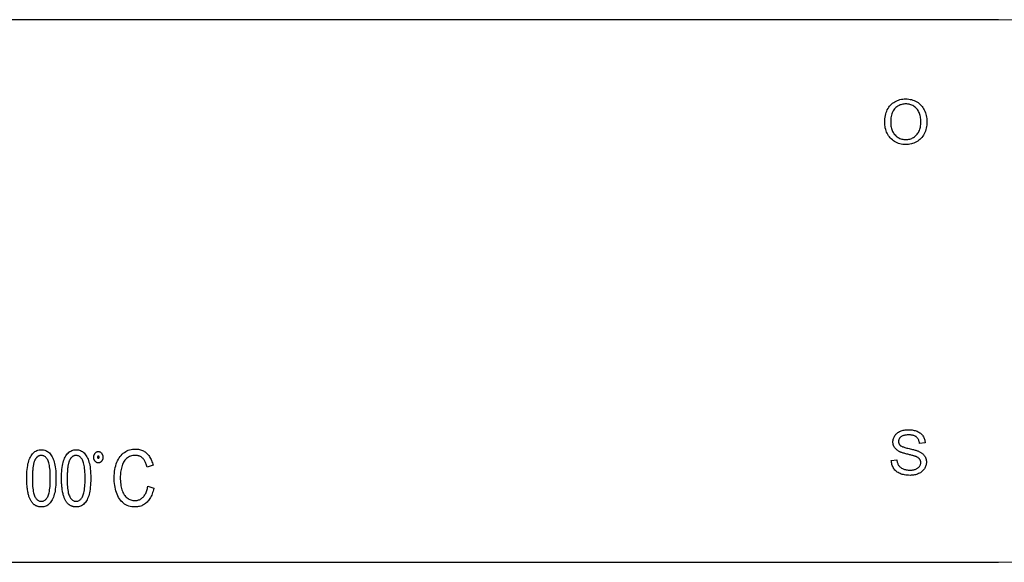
# Model space of a CAD drawing. Header units: millimetres. Extents: x 213 to 524, y 36 to 496.
# Tile 12 of 13: x 357 to 402, y 438 to 463. Entities that reach past the tile are written whole.
import ezdxf

# ---------------------------------------------------------------- set-up
doc = ezdxf.new("R2010")
doc.units = ezdxf.units.MM
doc.layers.add('DETAIL', color=2, linetype='Continuous')

msp = doc.modelspace()

# ---------------------------------------------------------------- linework, layer by layer
at = {"layer": 'DETAIL'}
for p, q in [((401.69, 462.896), (311.29, 462.896)), ((398.366, 443.709), (398.113, 443.689)), ((363.35, 442.693), (363.085, 442.613)), ((396.832, 442.914), (397.082, 442.936)), ((363.116, 441.74), (363.385, 441.655)), ((311.29, 438.296), (401.69, 438.296))]:
    msp.add_line(p, q, dxfattribs=at)
at = {"layer": 'DETAIL', "flags": 128}
for points in [[(396.534, 458.243), (396.535, 458.324), (396.541, 458.403), (396.55, 458.479), (396.563, 458.551), (396.58, 458.621), (396.6, 458.687), (396.625, 458.751), (396.652, 458.811), (396.684, 458.868), (396.719, 458.923), (396.758, 458.974), (396.801, 459.023), (396.847, 459.068), (396.895, 459.109), (396.945, 459.146), (396.997, 459.179), (397.051, 459.208), (397.107, 459.234), (397.166, 459.255), (397.227, 459.273), (397.289, 459.286), (397.354, 459.296), (397.422, 459.302), (397.491, 459.304)], [(397.492, 459.077), (397.446, 459.075), (397.401, 459.071), (397.357, 459.065), (397.314, 459.055), (397.272, 459.043), (397.231, 459.029), (397.192, 459.011), (397.153, 458.991), (397.115, 458.968), (397.079, 458.943), (397.044, 458.915), (397.009, 458.884), (396.977, 458.85), (396.947, 458.812), (396.921, 458.771), (396.897, 458.727), (396.875, 458.678), (396.857, 458.626), (396.842, 458.571), (396.829, 458.512), (396.819, 458.449), (396.812, 458.383), (396.808, 458.313), (396.806, 458.24)], [(397.491, 459.304), (397.559, 459.302), (397.626, 459.296), (397.691, 459.285), (397.755, 459.271), (397.816, 459.252), (397.876, 459.229), (397.934, 459.202), (397.991, 459.171), (398.045, 459.136), (398.096, 459.098), (398.143, 459.057), (398.187, 459.013), (398.228, 458.965), (398.265, 458.914), (398.299, 458.86), (398.33, 458.802), (398.357, 458.742), (398.381, 458.68), (398.401, 458.616), (398.418, 458.55), (398.43, 458.482), (398.439, 458.412), (398.445, 458.34), (398.447, 458.266)], [(398.174, 458.269), (398.173, 458.329), (398.169, 458.387), (398.162, 458.443), (398.153, 458.497), (398.142, 458.55), (398.128, 458.6), (398.111, 458.648), (398.092, 458.695), (398.07, 458.739), (398.046, 458.781), (398.019, 458.82), (397.99, 458.856), (397.959, 458.89), (397.925, 458.922), (397.889, 458.951), (397.85, 458.977), (397.809, 459), (397.768, 459.021), (397.725, 459.038), (397.681, 459.052), (397.636, 459.063), (397.589, 459.07), (397.541, 459.075), (397.492, 459.077)], [(397.491, 457.235), (397.421, 457.237), (397.353, 457.244), (397.287, 457.254), (397.223, 457.269), (397.16, 457.289), (397.1, 457.312), (397.041, 457.34), (396.985, 457.372), (396.931, 457.407), (396.88, 457.446), (396.833, 457.488), (396.789, 457.533), (396.749, 457.581), (396.712, 457.632), (396.678, 457.686), (396.648, 457.744), (396.621, 457.803), (396.598, 457.863), (396.578, 457.924), (396.562, 457.986), (396.55, 458.049), (396.541, 458.113), (396.535, 458.177), (396.534, 458.243)], [(396.806, 458.24), (396.808, 458.181), (396.812, 458.124), (396.819, 458.069), (396.828, 458.016), (396.84, 457.965), (396.855, 457.917), (396.873, 457.87), (396.893, 457.826), (396.916, 457.784), (396.941, 457.744), (396.97, 457.706), (397.001, 457.67), (397.034, 457.637), (397.068, 457.607), (397.104, 457.579), (397.141, 457.555), (397.18, 457.533), (397.22, 457.514), (397.262, 457.499), (397.304, 457.486), (397.349, 457.475), (397.394, 457.468), (397.441, 457.464), (397.489, 457.462)], [(397.489, 457.462), (397.538, 457.464), (397.586, 457.468), (397.632, 457.475), (397.677, 457.486), (397.72, 457.499), (397.762, 457.515), (397.802, 457.534), (397.841, 457.556), (397.878, 457.58), (397.914, 457.608), (397.948, 457.639), (397.981, 457.672), (398.012, 457.708), (398.04, 457.747), (398.065, 457.788), (398.088, 457.831), (398.108, 457.877), (398.126, 457.926), (398.14, 457.977), (398.152, 458.03), (398.162, 458.086), (398.168, 458.145), (398.172, 458.205), (398.174, 458.269)], [(398.447, 458.266), (398.445, 458.191), (398.439, 458.118), (398.429, 458.047), (398.416, 457.978), (398.399, 457.911), (398.378, 457.846), (398.353, 457.783), (398.324, 457.722), (398.292, 457.664), (398.256, 457.61), (398.217, 457.559), (398.176, 457.511), (398.13, 457.468), (398.082, 457.428), (398.03, 457.391), (397.976, 457.359), (397.919, 457.33), (397.861, 457.305), (397.802, 457.283), (397.742, 457.266), (397.681, 457.253), (397.618, 457.243), (397.555, 457.237), (397.491, 457.235)], [(396.907, 443.754), (396.908, 443.792), (396.912, 443.829), (396.919, 443.866), (396.929, 443.901), (396.941, 443.937), (396.956, 443.971), (396.973, 444.005), (396.993, 444.038), (397.016, 444.07), (397.041, 444.1), (397.069, 444.127), (397.099, 444.153), (397.132, 444.177), (397.167, 444.199), (397.205, 444.219), (397.245, 444.238), (397.287, 444.254), (397.33, 444.268), (397.374, 444.279), (397.419, 444.289), (397.466, 444.297), (397.514, 444.302), (397.563, 444.305), (397.613, 444.306)], [(397.624, 444.073), (397.584, 444.072), (397.547, 444.071), (397.511, 444.067), (397.477, 444.063), (397.445, 444.058), (397.415, 444.051), (397.387, 444.043), (397.36, 444.034), (397.336, 444.023), (397.313, 444.012), (397.291, 443.999), (397.272, 443.985), (397.255, 443.97), (397.238, 443.954), (397.224, 443.938), (397.211, 443.922), (397.199, 443.905), (397.189, 443.887), (397.181, 443.869), (397.174, 443.851), (397.169, 443.832), (397.165, 443.813), (397.162, 443.793), (397.162, 443.773)], [(397.613, 444.306), (397.668, 444.305), (397.721, 444.302), (397.772, 444.296), (397.822, 444.288), (397.871, 444.278), (397.917, 444.266), (397.962, 444.251), (398.005, 444.235), (398.047, 444.216), (398.086, 444.194), (398.122, 444.171), (398.156, 444.146), (398.187, 444.119), (398.217, 444.089), (398.243, 444.057), (398.268, 444.023), (398.289, 443.988), (398.308, 443.951), (398.325, 443.914), (398.338, 443.875), (398.349, 443.835), (398.357, 443.794), (398.363, 443.752), (398.366, 443.709)], [(398.113, 443.689), (398.109, 443.72), (398.103, 443.75), (398.097, 443.778), (398.089, 443.805), (398.079, 443.831), (398.068, 443.856), (398.056, 443.879), (398.042, 443.901), (398.027, 443.922), (398.011, 443.941), (397.993, 443.959), (397.974, 443.976), (397.954, 443.992), (397.931, 444.006), (397.908, 444.019), (397.882, 444.03), (397.855, 444.04), (397.827, 444.049), (397.797, 444.056), (397.765, 444.062), (397.732, 444.067), (397.698, 444.07), (397.661, 444.072), (397.624, 444.073)], [(361.589, 442.137), (361.591, 442.235), (361.596, 442.329), (361.606, 442.421), (361.619, 442.509), (361.636, 442.594), (361.657, 442.676), (361.681, 442.754), (361.71, 442.83), (361.742, 442.902), (361.777, 442.969), (361.815, 443.032), (361.857, 443.091), (361.901, 443.144), (361.949, 443.194), (362.001, 443.239), (362.055, 443.279), (362.112, 443.315), (362.17, 443.346), (362.23, 443.372), (362.29, 443.394), (362.353, 443.411), (362.416, 443.423), (362.481, 443.43), (362.547, 443.432)], [(362.547, 443.432), (362.597, 443.431), (362.646, 443.427), (362.694, 443.42), (362.74, 443.411), (362.785, 443.398), (362.828, 443.384), (362.871, 443.366), (362.911, 443.346), (362.951, 443.323), (362.989, 443.297), (363.026, 443.269), (363.061, 443.238), (363.095, 443.204), (363.127, 443.168), (363.157, 443.131), (363.186, 443.091), (363.212, 443.048), (363.237, 443.004), (363.261, 442.958), (363.282, 442.909), (363.302, 442.858), (363.32, 442.805), (363.336, 442.75), (363.35, 442.693)], [(397.191, 443.32), (397.167, 443.333), (397.145, 443.346), (397.124, 443.36), (397.103, 443.374), (397.084, 443.389), (397.066, 443.404), (397.048, 443.42), (397.032, 443.436), (397.017, 443.453), (397.003, 443.47), (396.989, 443.488), (396.977, 443.506), (396.966, 443.525), (396.956, 443.544), (396.947, 443.563), (396.938, 443.583), (396.931, 443.603), (396.925, 443.624), (396.919, 443.645), (396.915, 443.666), (396.911, 443.687), (396.909, 443.709), (396.908, 443.732), (396.907, 443.754)], [(397.162, 443.773), (397.162, 443.764), (397.162, 443.755), (397.163, 443.746), (397.164, 443.738), (397.165, 443.729), (397.166, 443.721), (397.168, 443.713), (397.17, 443.705), (397.173, 443.697), (397.175, 443.689), (397.178, 443.681), (397.181, 443.674), (397.184, 443.667), (397.188, 443.659), (397.192, 443.652), (397.196, 443.645), (397.201, 443.638), (397.205, 443.632), (397.21, 443.625), (397.216, 443.619), (397.221, 443.612), (397.227, 443.606), (397.233, 443.6), (397.239, 443.594)], [(397.239, 443.594), (397.254, 443.583), (397.272, 443.571), (397.294, 443.56), (397.319, 443.548), (397.347, 443.536), (397.379, 443.525), (397.414, 443.513), (397.452, 443.501), (397.494, 443.489), (397.54, 443.477), (397.589, 443.465), (397.641, 443.453), (397.694, 443.44), (397.743, 443.429), (397.79, 443.417), (397.834, 443.406), (397.876, 443.395), (397.914, 443.384), (397.95, 443.373), (397.983, 443.363), (398.012, 443.353), (398.04, 443.343), (398.064, 443.334), (398.085, 443.324)], [(357.623, 442.1), (357.624, 442.21), (357.627, 442.315), (357.633, 442.414), (357.641, 442.507), (357.652, 442.595), (357.665, 442.678), (357.68, 442.755), (357.697, 442.826), (357.717, 442.893), (357.739, 442.956), (357.763, 443.015), (357.79, 443.069), (357.818, 443.12), (357.849, 443.167), (357.883, 443.21), (357.918, 443.249), (357.956, 443.284), (357.996, 443.314), (358.038, 443.34), (358.083, 443.36), (358.13, 443.377), (358.179, 443.388), (358.231, 443.395), (358.285, 443.397)], [(358.283, 443.14), (358.269, 443.14), (358.255, 443.139), (358.241, 443.137), (358.227, 443.135), (358.214, 443.132), (358.201, 443.129), (358.188, 443.124), (358.176, 443.12), (358.163, 443.114), (358.151, 443.108), (358.139, 443.102), (358.128, 443.094), (358.116, 443.086), (358.105, 443.078), (358.094, 443.069), (358.083, 443.059), (358.073, 443.049), (358.063, 443.038), (358.053, 443.026), (358.043, 443.014), (358.033, 443.001), (358.024, 442.987), (358.015, 442.973), (358.006, 442.958)], [(358.691, 442.1), (358.691, 442.202), (358.688, 442.298), (358.684, 442.388), (358.678, 442.472), (358.671, 442.55), (358.662, 442.622), (358.652, 442.689), (358.639, 442.749), (358.626, 442.804), (358.61, 442.853), (358.593, 442.896), (358.574, 442.934), (358.554, 442.967), (358.534, 442.997), (358.512, 443.024), (358.49, 443.048), (358.467, 443.07), (358.443, 443.088), (358.418, 443.104), (358.393, 443.117), (358.366, 443.127), (358.339, 443.134), (358.312, 443.138), (358.283, 443.14)], [(358.285, 443.397), (358.338, 443.395), (358.389, 443.388), (358.438, 443.377), (358.484, 443.361), (358.529, 443.34), (358.571, 443.315), (358.611, 443.286), (358.649, 443.252), (358.684, 443.215), (358.717, 443.173), (358.748, 443.128), (358.776, 443.078), (358.801, 443.024), (358.825, 442.967), (358.847, 442.906), (358.867, 442.841), (358.885, 442.773), (358.901, 442.7), (358.915, 442.622), (358.927, 442.535), (358.936, 442.439), (358.942, 442.335), (358.946, 442.222), (358.947, 442.1)], [(359.201, 442.1), (359.202, 442.21), (359.205, 442.315), (359.211, 442.414), (359.219, 442.507), (359.23, 442.595), (359.243, 442.678), (359.258, 442.755), (359.275, 442.826), (359.295, 442.893), (359.317, 442.956), (359.341, 443.015), (359.368, 443.069), (359.396, 443.12), (359.427, 443.167), (359.46, 443.21), (359.496, 443.249), (359.534, 443.284), (359.574, 443.314), (359.616, 443.34), (359.661, 443.36), (359.708, 443.377), (359.757, 443.388), (359.809, 443.395), (359.863, 443.397)], [(359.861, 443.14), (359.847, 443.14), (359.833, 443.139), (359.819, 443.137), (359.805, 443.135), (359.792, 443.132), (359.779, 443.129), (359.766, 443.124), (359.753, 443.12), (359.741, 443.114), (359.729, 443.108), (359.717, 443.102), (359.705, 443.094), (359.694, 443.086), (359.683, 443.078), (359.672, 443.069), (359.661, 443.059), (359.651, 443.049), (359.64, 443.038), (359.63, 443.026), (359.621, 443.014), (359.611, 443.001), (359.602, 442.987), (359.593, 442.973), (359.584, 442.958)], [(360.269, 442.1), (360.268, 442.202), (360.266, 442.298), (360.262, 442.388), (360.256, 442.472), (360.249, 442.55), (360.24, 442.622), (360.229, 442.689), (360.217, 442.749), (360.203, 442.804), (360.188, 442.853), (360.171, 442.896), (360.152, 442.934), (360.132, 442.967), (360.111, 442.997), (360.09, 443.024), (360.068, 443.048), (360.045, 443.07), (360.021, 443.088), (359.996, 443.104), (359.971, 443.117), (359.944, 443.127), (359.917, 443.134), (359.889, 443.138), (359.861, 443.14)], [(359.863, 443.397), (359.916, 443.395), (359.967, 443.388), (360.016, 443.377), (360.062, 443.361), (360.107, 443.34), (360.149, 443.315), (360.189, 443.286), (360.227, 443.252), (360.262, 443.215), (360.295, 443.173), (360.325, 443.128), (360.353, 443.078), (360.379, 443.024), (360.403, 442.967), (360.425, 442.906), (360.445, 442.841), (360.463, 442.773), (360.479, 442.7), (360.493, 442.622), (360.505, 442.535), (360.513, 442.439), (360.52, 442.335), (360.524, 442.222), (360.525, 442.1)], [(360.663, 443.059), (360.663, 443.077), (360.664, 443.094), (360.667, 443.111), (360.67, 443.128), (360.673, 443.144), (360.678, 443.159), (360.684, 443.174), (360.69, 443.189), (360.697, 443.203), (360.705, 443.217), (360.714, 443.23), (360.724, 443.243), (360.734, 443.255), (360.745, 443.266), (360.756, 443.276), (360.768, 443.285), (360.779, 443.293), (360.791, 443.3), (360.804, 443.306), (360.817, 443.311), (360.83, 443.314), (360.843, 443.317), (360.857, 443.319), (360.871, 443.319)], [(360.871, 442.802), (360.857, 442.802), (360.843, 442.804), (360.83, 442.806), (360.817, 442.81), (360.804, 442.815), (360.791, 442.821), (360.779, 442.828), (360.768, 442.835), (360.756, 442.844), (360.745, 442.854), (360.734, 442.866), (360.724, 442.878), (360.714, 442.891), (360.705, 442.904), (360.697, 442.918), (360.69, 442.932), (360.684, 442.946), (360.678, 442.961), (360.673, 442.976), (360.67, 442.992), (360.667, 443.008), (360.664, 443.025), (360.663, 443.042), (360.663, 443.059)], [(360.871, 443.106), (360.868, 443.106), (360.865, 443.105), (360.862, 443.105), (360.859, 443.104), (360.857, 443.104), (360.854, 443.103), (360.852, 443.102), (360.849, 443.101), (360.847, 443.099), (360.845, 443.098), (360.843, 443.096), (360.842, 443.094), (360.84, 443.092), (360.839, 443.09), (360.837, 443.088), (360.836, 443.085), (360.835, 443.082), (360.834, 443.08), (360.834, 443.077), (360.833, 443.073), (360.833, 443.07), (360.832, 443.067), (360.832, 443.063), (360.832, 443.059)], [(360.832, 443.059), (360.832, 443.056), (360.832, 443.052), (360.833, 443.049), (360.833, 443.046), (360.834, 443.043), (360.834, 443.04), (360.835, 443.037), (360.836, 443.035), (360.837, 443.032), (360.839, 443.03), (360.84, 443.028), (360.842, 443.026), (360.843, 443.024), (360.845, 443.023), (360.847, 443.021), (360.849, 443.02), (360.852, 443.019), (360.854, 443.018), (360.857, 443.017), (360.859, 443.016), (360.862, 443.016), (360.865, 443.015), (360.868, 443.015), (360.871, 443.015)], [(360.871, 443.319), (360.885, 443.319), (360.899, 443.317), (360.912, 443.314), (360.926, 443.311), (360.938, 443.306), (360.951, 443.3), (360.963, 443.293), (360.974, 443.285), (360.985, 443.276), (360.996, 443.266), (361.007, 443.255), (361.017, 443.243), (361.027, 443.23), (361.035, 443.217), (361.043, 443.203), (361.05, 443.189), (361.057, 443.174), (361.062, 443.159), (361.067, 443.144), (361.07, 443.128), (361.073, 443.111), (361.075, 443.094), (361.077, 443.077), (361.077, 443.059)], [(360.908, 443.059), (360.908, 443.063), (360.908, 443.067), (360.907, 443.07), (360.907, 443.073), (360.906, 443.077), (360.906, 443.08), (360.905, 443.082), (360.904, 443.085), (360.903, 443.088), (360.902, 443.09), (360.9, 443.092), (360.899, 443.094), (360.897, 443.096), (360.895, 443.098), (360.894, 443.099), (360.892, 443.101), (360.889, 443.102), (360.887, 443.103), (360.885, 443.104), (360.882, 443.104), (360.88, 443.105), (360.877, 443.105), (360.874, 443.106), (360.871, 443.106)], [(360.871, 443.015), (360.874, 443.015), (360.877, 443.015), (360.88, 443.016), (360.882, 443.016), (360.885, 443.017), (360.887, 443.018), (360.889, 443.019), (360.892, 443.02), (360.894, 443.021), (360.895, 443.023), (360.897, 443.024), (360.899, 443.026), (360.9, 443.028), (360.902, 443.03), (360.903, 443.032), (360.904, 443.035), (360.905, 443.037), (360.906, 443.04), (360.906, 443.043), (360.907, 443.046), (360.907, 443.049), (360.908, 443.052), (360.908, 443.056), (360.908, 443.059)], [(361.077, 443.059), (361.077, 443.042), (361.075, 443.025), (361.073, 443.008), (361.07, 442.992), (361.067, 442.976), (361.062, 442.961), (361.057, 442.946), (361.05, 442.932), (361.043, 442.918), (361.035, 442.904), (361.027, 442.891), (361.017, 442.878), (361.007, 442.866), (360.996, 442.854), (360.985, 442.844), (360.974, 442.835), (360.963, 442.828), (360.951, 442.821), (360.938, 442.815), (360.926, 442.81), (360.912, 442.806), (360.899, 442.804), (360.885, 442.802), (360.871, 442.802)], [(362.541, 443.144), (362.484, 443.142), (362.429, 443.135), (362.376, 443.124), (362.326, 443.109), (362.279, 443.089), (362.233, 443.065), (362.19, 443.036), (362.15, 443.003), (362.112, 442.967), (362.077, 442.927), (362.046, 442.885), (362.017, 442.839), (361.99, 442.791), (361.967, 442.739), (361.947, 442.684), (361.929, 442.627), (361.914, 442.568), (361.901, 442.508), (361.89, 442.448), (361.881, 442.387), (361.874, 442.326), (361.869, 442.264), (361.866, 442.202), (361.866, 442.139)], [(363.085, 442.613), (363.073, 442.658), (363.06, 442.701), (363.045, 442.742), (363.031, 442.781), (363.015, 442.818), (362.998, 442.853), (362.981, 442.885), (362.962, 442.916), (362.943, 442.944), (362.923, 442.971), (362.902, 442.995), (362.88, 443.017), (362.857, 443.037), (362.833, 443.056), (362.809, 443.072), (362.783, 443.087), (362.756, 443.101), (362.728, 443.112), (362.7, 443.122), (362.67, 443.13), (362.639, 443.136), (362.608, 443.14), (362.575, 443.143), (362.541, 443.144)], [(397.936, 443.096), (397.921, 443.101), (397.904, 443.107), (397.883, 443.114), (397.86, 443.121), (397.835, 443.128), (397.806, 443.136), (397.775, 443.145), (397.741, 443.154), (397.705, 443.163), (397.665, 443.173), (397.623, 443.183), (397.579, 443.194), (397.534, 443.205), (397.491, 443.216), (397.451, 443.227), (397.412, 443.238), (397.377, 443.248), (397.343, 443.259), (397.312, 443.269), (397.283, 443.28), (397.257, 443.29), (397.232, 443.3), (397.21, 443.31), (397.191, 443.32)], [(398.171, 442.814), (398.17, 442.829), (398.169, 442.845), (398.167, 442.86), (398.165, 442.874), (398.161, 442.888), (398.157, 442.902), (398.152, 442.916), (398.147, 442.929), (398.14, 442.942), (398.133, 442.954), (398.125, 442.967), (398.117, 442.978), (398.107, 442.99), (398.097, 443.001), (398.085, 443.012), (398.073, 443.023), (398.059, 443.033), (398.044, 443.043), (398.029, 443.052), (398.012, 443.062), (397.995, 443.071), (397.976, 443.079), (397.957, 443.088), (397.936, 443.096)], [(398.085, 443.324), (398.114, 443.311), (398.141, 443.296), (398.167, 443.281), (398.191, 443.266), (398.214, 443.25), (398.237, 443.233), (398.257, 443.216), (398.277, 443.198), (398.295, 443.179), (398.312, 443.16), (398.328, 443.141), (398.342, 443.12), (398.356, 443.099), (398.368, 443.078), (398.379, 443.056), (398.388, 443.034), (398.397, 443.011), (398.405, 442.988), (398.411, 442.964), (398.416, 442.939), (398.42, 442.914), (398.423, 442.889), (398.425, 442.863), (398.425, 442.837)], [(358.006, 442.958), (357.996, 442.938), (357.986, 442.916), (357.976, 442.894), (357.967, 442.87), (357.958, 442.844), (357.95, 442.817), (357.942, 442.789), (357.935, 442.759), (357.928, 442.728), (357.922, 442.696), (357.916, 442.662), (357.91, 442.627), (357.905, 442.591), (357.901, 442.553), (357.896, 442.514), (357.893, 442.473), (357.889, 442.432), (357.886, 442.388), (357.884, 442.344), (357.882, 442.298), (357.88, 442.25), (357.879, 442.202), (357.879, 442.152), (357.878, 442.1)], [(359.584, 442.958), (359.573, 442.938), (359.564, 442.916), (359.554, 442.894), (359.545, 442.87), (359.536, 442.844), (359.528, 442.817), (359.52, 442.789), (359.513, 442.759), (359.506, 442.728), (359.5, 442.696), (359.494, 442.662), (359.488, 442.627), (359.483, 442.591), (359.478, 442.553), (359.474, 442.514), (359.47, 442.473), (359.467, 442.432), (359.464, 442.388), (359.462, 442.344), (359.46, 442.298), (359.458, 442.25), (359.457, 442.202), (359.456, 442.152), (359.456, 442.1)], [(397.686, 442.238), (397.619, 442.239), (397.555, 442.243), (397.494, 442.249), (397.436, 442.257), (397.38, 442.269), (397.327, 442.282), (397.277, 442.298), (397.23, 442.317), (397.186, 442.338), (397.144, 442.361), (397.104, 442.387), (397.067, 442.416), (397.032, 442.447), (397, 442.48), (396.97, 442.516), (396.943, 442.555), (396.918, 442.595), (396.897, 442.637), (396.878, 442.68), (396.863, 442.724), (396.851, 442.77), (396.842, 442.816), (396.835, 442.865), (396.832, 442.914)], [(397.082, 442.936), (397.088, 442.899), (397.094, 442.864), (397.103, 442.83), (397.112, 442.799), (397.123, 442.769), (397.136, 442.74), (397.15, 442.714), (397.165, 442.689), (397.183, 442.665), (397.202, 442.643), (397.224, 442.622), (397.248, 442.602), (397.274, 442.583), (397.303, 442.565), (397.334, 442.549), (397.367, 442.533), (397.401, 442.519), (397.437, 442.507), (397.474, 442.497), (397.512, 442.489), (397.551, 442.482), (397.591, 442.478), (397.632, 442.475), (397.674, 442.474)], [(397.674, 442.474), (397.711, 442.475), (397.747, 442.477), (397.782, 442.48), (397.816, 442.485), (397.849, 442.491), (397.881, 442.499), (397.912, 442.508), (397.941, 442.519), (397.97, 442.531), (397.996, 442.543), (398.02, 442.557), (398.043, 442.572), (398.064, 442.588), (398.082, 442.605), (398.099, 442.623), (398.114, 442.642), (398.128, 442.662), (398.139, 442.682), (398.149, 442.703), (398.157, 442.724), (398.163, 442.746), (398.167, 442.768), (398.17, 442.791), (398.171, 442.814)], [(398.425, 442.837), (398.424, 442.797), (398.42, 442.758), (398.412, 442.719), (398.402, 442.681), (398.39, 442.644), (398.374, 442.607), (398.355, 442.571), (398.334, 442.536), (398.31, 442.501), (398.283, 442.469), (398.254, 442.439), (398.222, 442.41), (398.188, 442.384), (398.152, 442.359), (398.113, 442.337), (398.071, 442.316), (398.027, 442.298), (397.983, 442.282), (397.936, 442.268), (397.889, 442.257), (397.84, 442.249), (397.79, 442.243), (397.739, 442.239), (397.686, 442.238)], [(357.824, 441.066), (357.808, 441.094), (357.792, 441.122), (357.777, 441.152), (357.763, 441.184), (357.749, 441.217), (357.736, 441.251), (357.724, 441.286), (357.712, 441.323), (357.701, 441.362), (357.691, 441.401), (357.682, 441.442), (357.673, 441.485), (357.665, 441.528), (357.658, 441.574), (357.651, 441.62), (357.645, 441.668), (357.64, 441.717), (357.635, 441.768), (357.632, 441.82), (357.628, 441.873), (357.626, 441.928), (357.624, 441.984), (357.623, 442.041), (357.623, 442.1)], [(357.878, 442.1), (357.879, 441.999), (357.882, 441.903), (357.886, 441.813), (357.891, 441.729), (357.899, 441.651), (357.908, 441.578), (357.918, 441.512), (357.93, 441.451), (357.944, 441.396), (357.96, 441.347), (357.977, 441.304), (357.995, 441.267), (358.015, 441.234), (358.036, 441.204), (358.057, 441.177), (358.08, 441.152), (358.103, 441.131), (358.126, 441.112), (358.151, 441.096), (358.176, 441.084), (358.202, 441.074), (358.229, 441.066), (358.257, 441.062), (358.285, 441.061)], [(358.285, 441.061), (358.313, 441.062), (358.341, 441.066), (358.368, 441.074), (358.394, 441.084), (358.419, 441.097), (358.443, 441.112), (358.467, 441.131), (358.49, 441.153), (358.512, 441.177), (358.534, 441.204), (358.554, 441.235), (358.574, 441.268), (358.593, 441.305), (358.61, 441.348), (358.626, 441.397), (358.639, 441.452), (358.652, 441.513), (358.662, 441.579), (358.671, 441.652), (358.678, 441.73), (358.684, 441.814), (358.688, 441.903), (358.691, 441.999), (358.691, 442.1)], [(358.947, 442.1), (358.946, 441.991), (358.942, 441.887), (358.937, 441.789), (358.929, 441.696), (358.918, 441.609), (358.906, 441.526), (358.891, 441.45), (358.873, 441.378), (358.854, 441.311), (358.832, 441.249), (358.808, 441.19), (358.782, 441.135), (358.753, 441.084), (358.722, 441.037), (358.689, 440.993), (358.654, 440.954), (358.616, 440.919), (358.576, 440.889), (358.533, 440.863), (358.488, 440.842), (358.441, 440.826), (358.391, 440.814), (358.339, 440.807), (358.285, 440.805)], [(359.402, 441.066), (359.386, 441.094), (359.37, 441.122), (359.355, 441.152), (359.34, 441.184), (359.327, 441.217), (359.314, 441.251), (359.302, 441.286), (359.29, 441.323), (359.279, 441.362), (359.269, 441.401), (359.26, 441.442), (359.251, 441.485), (359.243, 441.528), (359.236, 441.574), (359.229, 441.62), (359.223, 441.668), (359.218, 441.717), (359.213, 441.768), (359.209, 441.82), (359.206, 441.873), (359.204, 441.928), (359.202, 441.984), (359.201, 442.041), (359.201, 442.1)], [(359.456, 442.1), (359.457, 441.999), (359.459, 441.903), (359.463, 441.813), (359.469, 441.729), (359.476, 441.651), (359.485, 441.578), (359.496, 441.512), (359.508, 441.451), (359.522, 441.396), (359.537, 441.347), (359.555, 441.304), (359.573, 441.267), (359.593, 441.234), (359.614, 441.204), (359.635, 441.177), (359.657, 441.152), (359.68, 441.131), (359.704, 441.112), (359.729, 441.096), (359.754, 441.084), (359.78, 441.074), (359.807, 441.066), (359.834, 441.062), (359.863, 441.061)], [(359.863, 441.061), (359.891, 441.062), (359.919, 441.066), (359.945, 441.074), (359.971, 441.084), (359.997, 441.097), (360.021, 441.112), (360.045, 441.131), (360.068, 441.153), (360.09, 441.177), (360.112, 441.204), (360.132, 441.235), (360.152, 441.268), (360.171, 441.305), (360.188, 441.348), (360.203, 441.397), (360.217, 441.452), (360.229, 441.513), (360.24, 441.579), (360.249, 441.652), (360.256, 441.73), (360.262, 441.814), (360.266, 441.903), (360.268, 441.999), (360.269, 442.1)], [(360.525, 442.1), (360.524, 441.991), (360.52, 441.887), (360.514, 441.789), (360.506, 441.696), (360.496, 441.609), (360.483, 441.526), (360.468, 441.45), (360.451, 441.378), (360.432, 441.311), (360.41, 441.249), (360.386, 441.19), (360.36, 441.135), (360.331, 441.084), (360.3, 441.037), (360.267, 440.993), (360.232, 440.954), (360.194, 440.919), (360.154, 440.889), (360.111, 440.863), (360.066, 440.842), (360.019, 440.826), (359.969, 440.814), (359.917, 440.807), (359.863, 440.805)], [(362.543, 440.805), (362.463, 440.808), (362.387, 440.816), (362.315, 440.829), (362.246, 440.847), (362.181, 440.871), (362.12, 440.899), (362.063, 440.933), (362.01, 440.973), (361.96, 441.017), (361.913, 441.066), (361.869, 441.119), (361.828, 441.177), (361.791, 441.24), (361.756, 441.308), (361.725, 441.38), (361.696, 441.457), (361.671, 441.536), (361.649, 441.618), (361.631, 441.701), (361.616, 441.785), (361.604, 441.871), (361.595, 441.958), (361.59, 442.047), (361.589, 442.137)], [(361.866, 442.139), (361.867, 442.059), (361.87, 441.982), (361.876, 441.908), (361.884, 441.836), (361.895, 441.767), (361.908, 441.7), (361.923, 441.635), (361.941, 441.574), (361.961, 441.515), (361.984, 441.46), (362.009, 441.409), (362.038, 441.362), (362.068, 441.319), (362.102, 441.28), (362.138, 441.244), (362.176, 441.213), (362.217, 441.185), (362.258, 441.161), (362.3, 441.14), (362.342, 441.123), (362.386, 441.11), (362.431, 441.101), (362.476, 441.095), (362.522, 441.094)], [(362.522, 441.094), (362.559, 441.095), (362.595, 441.098), (362.631, 441.104), (362.665, 441.112), (362.698, 441.122), (362.731, 441.134), (362.762, 441.149), (362.792, 441.166), (362.822, 441.185), (362.85, 441.206), (362.878, 441.23), (362.904, 441.256), (362.929, 441.284), (362.953, 441.315), (362.976, 441.347), (362.997, 441.382), (363.017, 441.419), (363.035, 441.458), (363.052, 441.5), (363.068, 441.544), (363.082, 441.589), (363.095, 441.637), (363.106, 441.688), (363.116, 441.74)], [(363.385, 441.655), (363.37, 441.587), (363.353, 441.522), (363.334, 441.46), (363.314, 441.401), (363.291, 441.344), (363.266, 441.29), (363.24, 441.239), (363.212, 441.19), (363.182, 441.144), (363.15, 441.101), (363.116, 441.061), (363.08, 441.023), (363.043, 440.988), (363.004, 440.956), (362.964, 440.928), (362.923, 440.902), (362.88, 440.879), (362.836, 440.86), (362.791, 440.843), (362.744, 440.829), (362.696, 440.819), (362.646, 440.811), (362.595, 440.807), (362.543, 440.805)], [(358.285, 440.805), (358.261, 440.806), (358.237, 440.807), (358.213, 440.809), (358.19, 440.812), (358.168, 440.816), (358.146, 440.821), (358.124, 440.827), (358.103, 440.834), (358.082, 440.842), (358.062, 440.85), (358.042, 440.86), (358.023, 440.87), (358.004, 440.882), (357.985, 440.894), (357.967, 440.907), (357.949, 440.921), (357.932, 440.936), (357.915, 440.952), (357.899, 440.969), (357.883, 440.987), (357.868, 441.005), (357.853, 441.025), (357.838, 441.045), (357.824, 441.066)], [(359.863, 440.805), (359.838, 440.806), (359.815, 440.807), (359.791, 440.809), (359.768, 440.812), (359.746, 440.816), (359.724, 440.821), (359.702, 440.827), (359.681, 440.834), (359.66, 440.842), (359.64, 440.85), (359.62, 440.86), (359.6, 440.87), (359.581, 440.882), (359.563, 440.894), (359.545, 440.907), (359.527, 440.921), (359.51, 440.936), (359.493, 440.952), (359.477, 440.969), (359.461, 440.987), (359.446, 441.005), (359.431, 441.025), (359.416, 441.045), (359.402, 441.066)]]:
    msp.add_lwpolyline(points, dxfattribs=at)
at = {"layer": 'DETAIL'}
msp.add_arc((401.69, 450.596), 12.3, 270, 90, dxfattribs=at)

doc.saveas('drawing.dxf')
